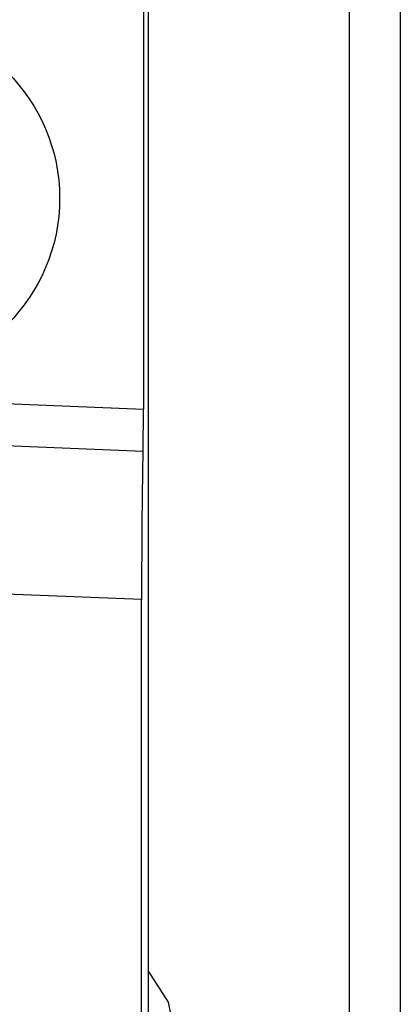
# Model space of a CAD drawing. Header units: millimetres. Extents: x -0.66 to 0.91, y -0.4 to 0.64.
# Tile 69 of 241: x 0.20109 to 0.20857, y -0.00182 to 0.01753. Entities that reach past the tile are written whole.
import ezdxf

# ---------------------------------------------------------------- set-up
doc = ezdxf.new("R2010")
doc.units = ezdxf.units.MM
doc.layers.add('FORMAT', color=7, linetype='Continuous')

msp = doc.modelspace()

# ---------------------------------------------------------------- linework, layer by layer
at = {"layer": 'FORMAT', "color": 7, "linetype": 'Continuous', "lineweight": 25}
for p, q in [((0.203614, 0.324067), (0.203614, -0.03602)), ((0.207571, -0.035976), (0.207571, 0.324024)), ((0.208571, 0.324024), (0.208571, -0.035976)), ((0.203518, 0.018168), (0.203518, 0.009879)), ((0.198409, 0.010089), (0.203518, 0.009879)), ((0.203511, 0.009047), (0.198375, 0.009258)), ((0.203483, 0.006136), (0.198889, 0.006324)), ((0.203483, -0.035889), (0.203483, 0.006136))]:
    msp.add_line(p, q, dxfattribs=at)
at = {"layer": 'FORMAT', "color": 7, "linetype": 'Continuous', "lineweight": 25, "flags": 128}
msp.add_lwpolyline([(0.204171, -0.002576), (0.204011, -0.001773), (0.203614, -0.001153)], dxfattribs=at)
at = {"layer": 'FORMAT', "color": 7, "linetype": 'Continuous', "lineweight": 25}
msp.add_circle((0.198371, 0.014024), 0.0035, dxfattribs=at)
for centre, major_axis, start_param, end_param in [((0.203501, 0.00988), (0, 0.001001), 3.729908, 4.711673), ((0.203544, 0.006133), (0, 0.003503), 0.588315, 1.57008)]:
    msp.add_ellipse(centre, major_axis=major_axis, ratio=0.01744, start_param=start_param, end_param=end_param, dxfattribs=at)

doc.saveas('drawing.dxf')
